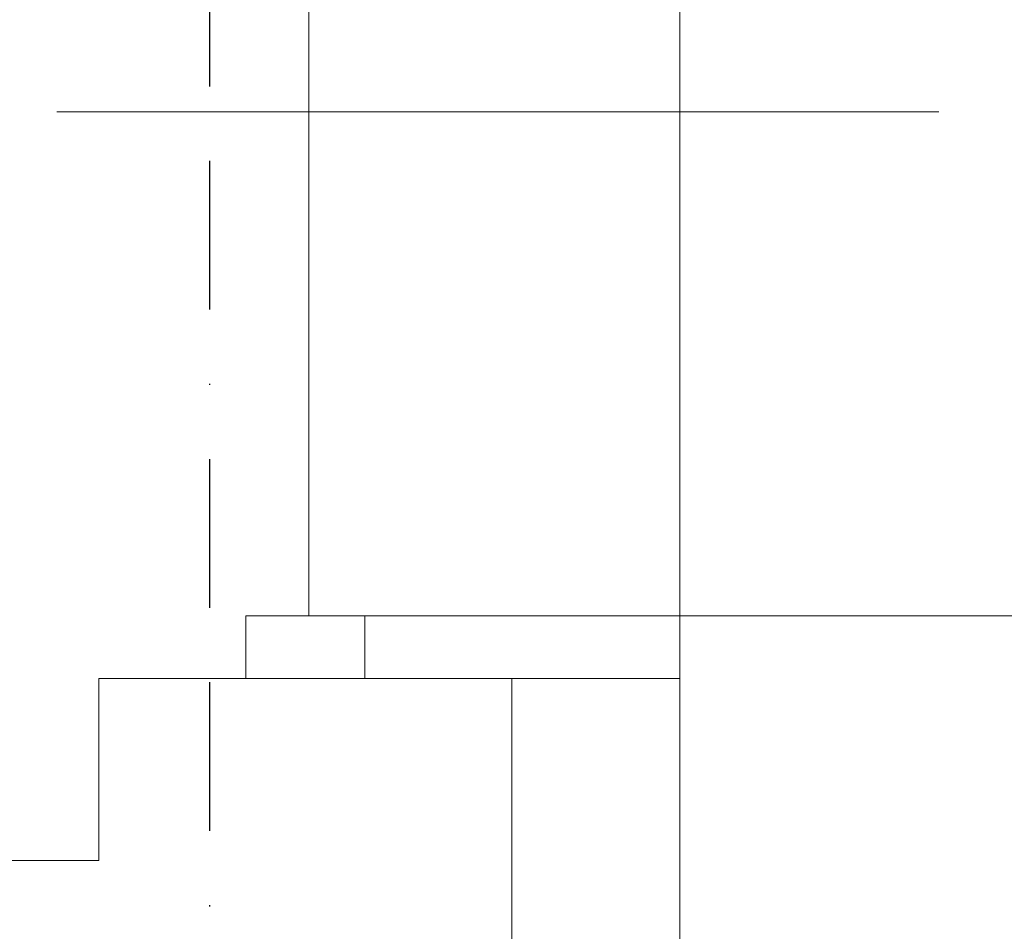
# Model space of a CAD drawing. Header units: centimetres. Extents: x -16053 to 7031, y -7778 to 254.
# Tile 37 of 256: x -10754 to -10672, y -4891 to -4814. Entities that reach past the tile are written whole.
import ezdxf

# ---------------------------------------------------------------- set-up
doc = ezdxf.new("R2010")
doc.units = ezdxf.units.CM
doc.header["$MEASUREMENT"] = 0
doc.linetypes.add('BORDER', pattern=[1.75, 0.5, -0.25, 0.5, -0.25, 0, -0.25])
doc.layers.add('ELEKTRYKA', color=1, linetype='CONTINUOUS')
doc.layers.add('konstrukcja', color=250, linetype='CONTINUOUS', lineweight=15)

msp = doc.modelspace()

# ---------------------------------------------------------------- linework, layer by layer
at = {"layer": 'ELEKTRYKA', "linetype": 'BORDER', "ltscale": 25}
msp.add_lwpolyline([(-12609.485, -6225.329), (-12624.977, -6225.329), (-12624.977, -6132.845), (-12409.881, -6132.845), (-12409.881, -5233.161), (-10738.414, -5233.161), (-10738.414, -4712.838), (-10694.447, -4712.838), (-10704.657, -4706.783), (-10752.032, -4706.783), (-10752.032, -3061.598), (-10703.907, -2995.998), (-10753.459, -2896.809), (-10753.459, -777.342), (-12488.499, -777.342), (-12488.499, -593.274), (-12615.893, -593.274), (-12615.893, -571.816)], dxfattribs=at)
at = {"layer": 'konstrukcja', "linetype": 'Continuous'}
for points in [[(-10698.899, -4582.965), (-10698.899, -4910.163)], [(-10730.089, -4779.519), (-10730.089, -4864.261)], [(-10751.274, -4821.89), (-10730.089, -4821.89), (-10677.125, -4821.89)], [(-10725.381, -4869.557), (-10735.385, -4869.557), (-10735.385, -4864.261), (-10725.381, -4864.261), (-10725.381, -4869.557)], [(-10730.089, -4864.261), (-10640.639, -4864.261)], [(-10747.744, -4884.858), (-10747.744, -4869.557)], [(-10747.744, -4869.557), (-10713.023, -4869.557)], [(-10713.023, -4910.163), (-10713.023, -4869.557)], [(-10713.023, -4869.557), (-10698.899, -4869.557)], [(-11139.086, -4884.858), (-10747.744, -4884.858)]]:
    msp.add_lwpolyline(points, dxfattribs=at)

doc.saveas('drawing.dxf')
